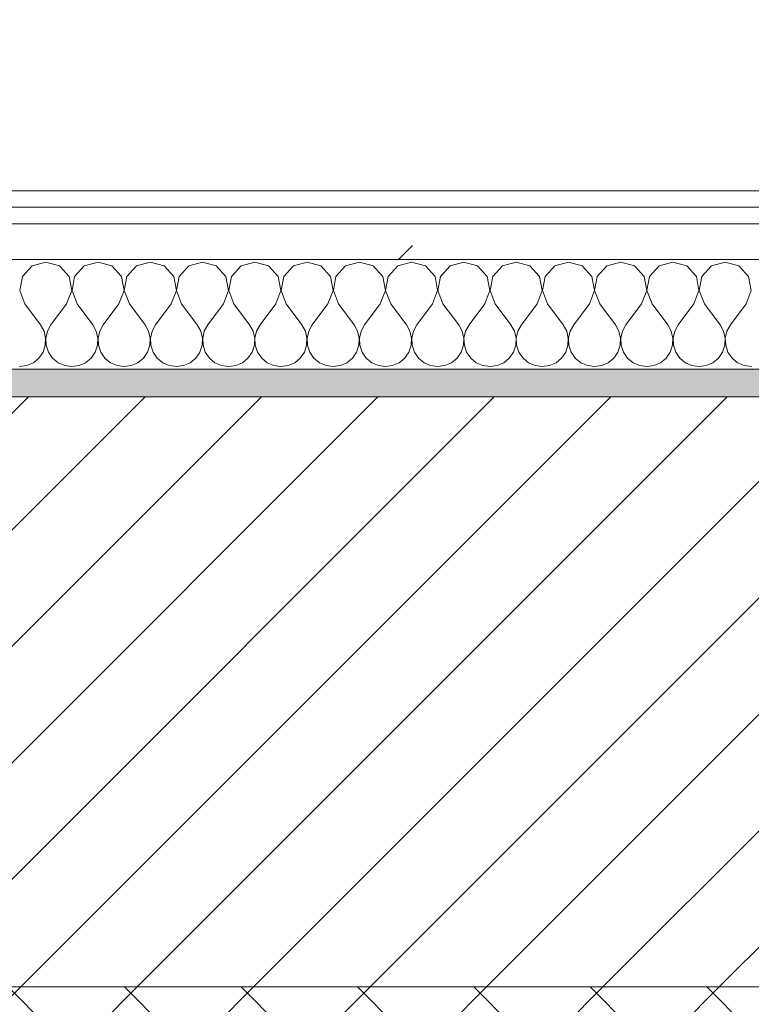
# Model space of a CAD drawing. Header units: millimetres. Extents: x -40968 to 11883, y -17757 to 4746.
# Tile 116 of 227: x -11771 to -11505, y -1425 to -1067. Entities that reach past the tile are written whole.
import ezdxf

# ---------------------------------------------------------------- set-up
doc = ezdxf.new("R2010")
doc.units = ezdxf.units.MM
doc.header["$MEASUREMENT"] = 0
doc.linetypes.add('Wipeout_Contour', pattern=[1000, 0, -1000])
for name, color, linetype in [('12_FAÇ_Façana', 7, 'Continuous'), ('Nuevo_06_COT_Generals', 7, 'Continuous'), ('Nuevo_08_E_Envans secs', 7, 'Continuous')]:
    doc.layers.add(name, color=color, linetype=linetype)
for name, color, linetype, lineweight, true_color in [('12_FAÇ_Façana_Pluma_Nº__174', 7, 'Continuous', 13, 0xe4ad2c), ('12_FAÇ_Façana_Pluma_Nº__176', 7, 'Continuous', 15, 0x93a0c6), ('Nuevo_08_E_Envans secs_Pluma_Nº__102', 7, 'Continuous', 5, 0xcccccc), ('Nuevo_08_E_Envans secs_Pluma_Nº__171', 171, 'Continuous', 13, 0xaaaaff), ('Nuevo_08_E_Envans secs_Pluma_Nº__177', 7, 'Continuous', 15, 0xf7e046)]:
    doc.layers.add(name, color=color, linetype=linetype, lineweight=lineweight, true_color=true_color)
for name, color, linetype, lineweight in [('12_FAÇ_Façana_Pluma_Nº__2', 8, 'Continuous', 5), ('12_FAÇ_Façana_Pluma_Nº__7', 7, 'Continuous', 5), ('Nuevo_06_COT_Generals_Pluma_Nº__1', 7, 'Continuous', 5), ('Nuevo_08_E_Envans secs_Pluma_Nº__1', 7, 'Continuous', 5)]:
    doc.layers.add(name, color=color, linetype=linetype, lineweight=lineweight)
doc.styles.add('Estilo_Generado_1', font='txt')
doc.dimstyles.new('Estilo_Generado__2', dxfattribs={"dimtxt": 100, "dimasz": 38, "dimexe": 0.18, "dimexo": 300, "dimgap": 0, "dimtad": 1, "dimlfac": 0.001, "dimzin": 0, "dimdsep": 46, "dimtxsty": 'Estilo_Generado_1', "dimblk": 'ARROWHEAD_2', "dimblk1": 'ARROWHEAD_2', "dimblk2": 'ARROWHEAD_2', "dimcen": 0.09, "dimclrd": 7, "dimclre": 7, "dimclrt": 7, "dimadec": 0, "dimazin": 0, "dimtfac": 1, "dimtdec": 4, "dimtmove": 0, "dimatfit": 3, "dimfxl": 0, "dimtolj": 1, "dimtzin": 0, "dimarcsym": 0})
pattern_1 = [(45, (0, 0), (-183.848, 183.848), [195, -65]), (45, (7e-14, 183.85), (-183.848, 183.848), [195, -65])]

# ---------------------------------------------------------------- blocks, each defined once
blk = doc.blocks.new('Muro_10_1', base_point=(-12935.93, -1193.98))
at = {"layer": '12_FAÇ_Façana_Pluma_Nº__174', "linetype": 'Continuous', "lineweight": 13, "true_color": 0xe4ad2c}
h = blk.add_hatch(dxfattribs=at)
h.set_pattern_fill('SATE_Aislamiento_0001', color=42, style=0, pattern_type=2)
h.set_pattern_definition([(45, (0, 0), (-21.2132, 21.2132), []), (135, (0, 0), (21.2132, 21.2132), [])])
h.paths.add_polyline_path([(-12035.86, -1598.98), (-8781.93, -1598.98), (-8781.93, -1418.98), (-12035.86, -1418.98)])
at = {"layer": '12_FAÇ_Façana_Pluma_Nº__176', "linetype": 'Continuous', "lineweight": 0, "true_color": 0x495063}
blk.add_hatch(color=251, dxfattribs=at).paths.add_polyline_path([(-11995.86, -1203.98), (-8781.93, -1203.98), (-8781.93, -1193.98), (-11995.86, -1193.98)])
at = {"layer": '12_FAÇ_Façana_Pluma_Nº__2', "linetype": 'Continuous', "lineweight": 5}
h = blk.add_hatch(dxfattribs=at)
h.set_pattern_fill('Ceramic_0001', color=8, style=0, pattern_type=2)
h.set_pattern_definition([(45, (0, 0), (-21.2132, 21.2132), [])])
h.paths.add_polyline_path([(-11995.86, -1418.98), (-8781.93, -1418.98), (-8781.93, -1203.98), (-11995.86, -1203.98)])
at = {"layer": '12_FAÇ_Façana_Pluma_Nº__7', "color": 7, "linetype": 'Continuous', "lineweight": 5}
for p, q in [((-8781.93, -1203.98), (-11995.86, -1203.98)), ((-11995.86, -1418.98), (-8781.93, -1418.98))]:
    blk.add_line(p, q, dxfattribs=at)
at = {"layer": '12_FAÇ_Façana_Pluma_Nº__7', "color": 7, "linetype": 'Continuous', "lineweight": 5, "flags": 128}
blk.add_lwpolyline([(-8781.93, -1193.98), (-11995.86, -1193.98)], dxfattribs=at)
blk = doc.blocks.new('*X241')
at = {"layer": 'Nuevo_08_E_Envans secs_Pluma_Nº__102', "color": 254, "linetype": 'Continuous', "lineweight": 5, "true_color": 0xcccccc}
for p, q in [((-11766.91, -1156.35), (-11770.42, -1160.19)), ((-11761.9, -1154.93), (-11766.91, -1156.35)), ((-11756.9, -1156.35), (-11761.9, -1154.93)), ((-11753.39, -1160.19), (-11756.9, -1156.35)), ((-11747.86, -1156.35), (-11751.38, -1160.19)), ((-11742.86, -1154.93), (-11747.86, -1156.35)), ((-11737.85, -1156.35), (-11742.86, -1154.93)), ((-11734.34, -1160.19), (-11737.85, -1156.35)), ((-11728.82, -1156.35), (-11732.33, -1160.19)), ((-11723.81, -1154.93), (-11728.82, -1156.35)), ((-11718.8, -1156.35), (-11723.81, -1154.93)), ((-11715.29, -1160.19), (-11718.8, -1156.35)), ((-11709.77, -1156.35), (-11713.28, -1160.19)), ((-11704.76, -1154.93), (-11709.77, -1156.35)), ((-11699.75, -1156.35), (-11704.76, -1154.93)), ((-11696.24, -1160.19), (-11699.75, -1156.35)), ((-11690.72, -1156.35), (-11694.23, -1160.19)), ((-11685.71, -1154.93), (-11690.72, -1156.35)), ((-11680.71, -1156.35), (-11685.71, -1154.93)), ((-11677.2, -1160.19), (-11680.71, -1156.35)), ((-11671.67, -1156.35), (-11675.19, -1160.19)), ((-11666.67, -1154.93), (-11671.67, -1156.35)), ((-11661.66, -1156.35), (-11666.67, -1154.93)), ((-11658.15, -1160.19), (-11661.66, -1156.35)), ((-11652.63, -1156.35), (-11656.14, -1160.19)), ((-11647.62, -1154.93), (-11652.63, -1156.35)), ((-11642.61, -1156.35), (-11647.62, -1154.93)), ((-11639.1, -1160.19), (-11642.61, -1156.35)), ((-11633.58, -1156.35), (-11637.09, -1160.19)), ((-11628.57, -1154.93), (-11633.58, -1156.35)), ((-11623.56, -1156.35), (-11628.57, -1154.93)), ((-11620.05, -1160.19), (-11623.56, -1156.35)), ((-11614.53, -1156.35), (-11618.04, -1160.19)), ((-11609.52, -1154.93), (-11614.53, -1156.35)), ((-11604.52, -1156.35), (-11609.52, -1154.93)), ((-11601.01, -1160.19), (-11604.52, -1156.35)), ((-11595.48, -1156.35), (-11598.99, -1160.19)), ((-11590.48, -1154.93), (-11595.48, -1156.35)), ((-11585.47, -1156.35), (-11590.48, -1154.93)), ((-11581.96, -1160.19), (-11585.47, -1156.35)), ((-11576.44, -1156.35), (-11579.95, -1160.19)), ((-11571.43, -1154.93), (-11576.44, -1156.35)), ((-11566.42, -1156.35), (-11571.43, -1154.93)), ((-11562.91, -1160.19), (-11566.42, -1156.35)), ((-11557.39, -1156.35), (-11560.9, -1160.19)), ((-11552.38, -1154.93), (-11557.39, -1156.35)), ((-11547.37, -1156.35), (-11552.38, -1154.93)), ((-11543.86, -1160.19), (-11547.37, -1156.35)), ((-11538.34, -1156.35), (-11541.85, -1160.19)), ((-11533.33, -1154.93), (-11538.34, -1156.35)), ((-11528.33, -1156.35), (-11533.33, -1154.93)), ((-11524.81, -1160.19), (-11528.33, -1156.35)), ((-11519.29, -1156.35), (-11522.8, -1160.19)), ((-11514.29, -1154.93), (-11519.29, -1156.35)), ((-11509.28, -1156.35), (-11514.29, -1154.93)), ((-11505.77, -1160.19), (-11509.28, -1156.35)), ((-11770.42, -1160.19), (-11771.39, -1165.31)), ((-11752.42, -1165.31), (-11753.39, -1160.19)), ((-11751.38, -1160.19), (-11752.34, -1165.31)), ((-11733.37, -1165.31), (-11734.34, -1160.19)), ((-11732.33, -1160.19), (-11733.29, -1165.31)), ((-11714.32, -1165.31), (-11715.29, -1160.19)), ((-11713.28, -1160.19), (-11714.25, -1165.31)), ((-11695.28, -1165.31), (-11696.24, -1160.19)), ((-11694.23, -1160.19), (-11695.2, -1165.31)), ((-11676.23, -1165.31), (-11677.2, -1160.19)), ((-11675.19, -1160.19), (-11676.15, -1165.31)), ((-11657.18, -1165.31), (-11658.15, -1160.19)), ((-11656.14, -1160.19), (-11657.1, -1165.31)), ((-11638.13, -1165.31), (-11639.1, -1160.19)), ((-11637.09, -1160.19), (-11638.06, -1165.31)), ((-11619.09, -1165.31), (-11620.05, -1160.19)), ((-11618.04, -1160.19), (-11619.01, -1165.31)), ((-11600.04, -1165.31), (-11601.01, -1160.19)), ((-11598.99, -1160.19), (-11599.96, -1165.31)), ((-11580.99, -1165.31), (-11581.96, -1160.19)), ((-11579.95, -1160.19), (-11580.91, -1165.31)), ((-11561.94, -1165.31), (-11562.91, -1160.19)), ((-11560.9, -1160.19), (-11561.87, -1165.31)), ((-11542.9, -1165.31), (-11543.86, -1160.19)), ((-11541.85, -1160.19), (-11542.82, -1165.31)), ((-11523.85, -1165.31), (-11524.81, -1160.19)), ((-11522.8, -1160.19), (-11523.77, -1165.31)), ((-11504.8, -1165.31), (-11505.77, -1160.19)), ((-11771.39, -1165.31), (-11769.52, -1170.17)), ((-11754.29, -1170.17), (-11752.42, -1165.31)), ((-11752.34, -1165.31), (-11750.48, -1170.17)), ((-11735.24, -1170.17), (-11733.37, -1165.31)), ((-11733.29, -1165.31), (-11731.43, -1170.17)), ((-11716.19, -1170.17), (-11714.32, -1165.31)), ((-11714.25, -1165.31), (-11712.38, -1170.17)), ((-11697.14, -1170.17), (-11695.28, -1165.31)), ((-11695.2, -1165.31), (-11693.33, -1170.17)), ((-11678.1, -1170.17), (-11676.23, -1165.31)), ((-11676.15, -1165.31), (-11674.29, -1170.17)), ((-11659.05, -1170.17), (-11657.18, -1165.31)), ((-11657.1, -1165.31), (-11655.24, -1170.17)), ((-11640, -1170.17), (-11638.13, -1165.31)), ((-11638.06, -1165.31), (-11636.19, -1170.17)), ((-11620.95, -1170.17), (-11619.09, -1165.31)), ((-11619.01, -1165.31), (-11617.14, -1170.17)), ((-11601.9, -1170.17), (-11600.04, -1165.31)), ((-11599.96, -1165.31), (-11598.1, -1170.17)), ((-11582.86, -1170.17), (-11580.99, -1165.31)), ((-11580.91, -1165.31), (-11579.05, -1170.17)), ((-11563.81, -1170.17), (-11561.94, -1165.31)), ((-11561.87, -1165.31), (-11560, -1170.17)), ((-11544.76, -1170.17), (-11542.9, -1165.31)), ((-11542.82, -1165.31), (-11540.95, -1170.17)), ((-11525.71, -1170.17), (-11523.85, -1165.31)), ((-11523.77, -1165.31), (-11521.9, -1170.17)), ((-11506.67, -1170.17), (-11504.8, -1165.31)), ((-11769.52, -1170.17), (-11763.81, -1177.79)), ((-11754.29, -1170.17), (-11760, -1177.79)), ((-11750.48, -1170.17), (-11744.76, -1177.79)), ((-11735.24, -1170.17), (-11740.95, -1177.79)), ((-11731.43, -1170.17), (-11725.71, -1177.79)), ((-11716.19, -1170.17), (-11721.9, -1177.79)), ((-11712.38, -1170.17), (-11706.67, -1177.79)), ((-11697.14, -1170.17), (-11702.86, -1177.79)), ((-11693.33, -1170.17), (-11687.62, -1177.79)), ((-11678.1, -1170.17), (-11683.81, -1177.79)), ((-11674.29, -1170.17), (-11668.57, -1177.79)), ((-11659.05, -1170.17), (-11664.76, -1177.79)), ((-11655.24, -1170.17), (-11649.52, -1177.79)), ((-11640, -1170.17), (-11645.71, -1177.79)), ((-11636.19, -1170.17), (-11630.48, -1177.79)), ((-11620.95, -1170.17), (-11626.67, -1177.79)), ((-11617.14, -1170.17), (-11611.43, -1177.79)), ((-11601.9, -1170.17), (-11607.62, -1177.79)), ((-11598.1, -1170.17), (-11592.38, -1177.79)), ((-11582.86, -1170.17), (-11588.57, -1177.79)), ((-11579.05, -1170.17), (-11573.33, -1177.79)), ((-11563.81, -1170.17), (-11569.52, -1177.79)), ((-11560, -1170.17), (-11554.29, -1177.79)), ((-11544.76, -1170.17), (-11550.48, -1177.79)), ((-11540.95, -1170.17), (-11535.24, -1177.79)), ((-11525.71, -1170.17), (-11531.43, -1177.79)), ((-11521.9, -1170.17), (-11516.19, -1177.79)), ((-11506.67, -1170.17), (-11512.38, -1177.79)), ((-11762.54, -1180.08), (-11763.81, -1177.79)), ((-11760, -1177.79), (-11761.27, -1180.08)), ((-11743.49, -1180.08), (-11744.76, -1177.79)), ((-11740.95, -1177.79), (-11742.22, -1180.08)), ((-11724.44, -1180.08), (-11725.71, -1177.79)), ((-11721.9, -1177.79), (-11723.18, -1180.08)), ((-11705.4, -1180.08), (-11706.67, -1177.79)), ((-11702.86, -1177.79), (-11704.13, -1180.08)), ((-11686.35, -1180.08), (-11687.62, -1177.79)), ((-11683.81, -1177.79), (-11685.08, -1180.08)), ((-11667.3, -1180.08), (-11668.57, -1177.79)), ((-11664.76, -1177.79), (-11666.03, -1180.08)), ((-11648.25, -1180.08), (-11649.52, -1177.79)), ((-11645.71, -1177.79), (-11646.99, -1180.08)), ((-11629.2, -1180.08), (-11630.48, -1177.79)), ((-11626.67, -1177.79), (-11627.94, -1180.08)), ((-11610.16, -1180.08), (-11611.43, -1177.79)), ((-11607.62, -1177.79), (-11608.89, -1180.08)), ((-11591.11, -1180.08), (-11592.38, -1177.79)), ((-11588.57, -1177.79), (-11589.84, -1180.08)), ((-11572.06, -1180.08), (-11573.33, -1177.79)), ((-11569.52, -1177.79), (-11570.8, -1180.08)), ((-11553.01, -1180.08), (-11554.29, -1177.79)), ((-11550.48, -1177.79), (-11551.75, -1180.08)), ((-11533.97, -1180.08), (-11535.24, -1177.79)), ((-11531.43, -1177.79), (-11532.7, -1180.08)), ((-11514.92, -1180.08), (-11516.19, -1177.79)), ((-11512.38, -1177.79), (-11513.65, -1180.08)), ((-11761.94, -1182.64), (-11762.54, -1180.08)), ((-11762.07, -1185.27), (-11761.94, -1182.64)), ((-11761.27, -1180.08), (-11761.87, -1182.64)), ((-11761.87, -1182.64), (-11761.74, -1185.27)), ((-11742.9, -1182.64), (-11743.49, -1180.08)), ((-11743.02, -1185.27), (-11742.9, -1182.64)), ((-11742.22, -1180.08), (-11742.82, -1182.64)), ((-11742.82, -1182.64), (-11742.69, -1185.27)), ((-11723.85, -1182.64), (-11724.44, -1180.08)), ((-11723.98, -1185.27), (-11723.85, -1182.64)), ((-11723.18, -1180.08), (-11723.77, -1182.64)), ((-11723.77, -1182.64), (-11723.64, -1185.27)), ((-11704.8, -1182.64), (-11705.4, -1180.08)), ((-11704.93, -1185.27), (-11704.8, -1182.64)), ((-11704.13, -1180.08), (-11704.72, -1182.64)), ((-11704.72, -1182.64), (-11704.6, -1185.27)), ((-11685.75, -1182.64), (-11686.35, -1180.08)), ((-11685.88, -1185.27), (-11685.75, -1182.64)), ((-11685.08, -1180.08), (-11685.68, -1182.64)), ((-11685.68, -1182.64), (-11685.55, -1185.27)), ((-11666.71, -1182.64), (-11667.3, -1180.08)), ((-11666.83, -1185.27), (-11666.71, -1182.64)), ((-11666.03, -1180.08), (-11666.63, -1182.64)), ((-11666.63, -1182.64), (-11666.5, -1185.27)), ((-11647.66, -1182.64), (-11648.25, -1180.08)), ((-11647.78, -1185.27), (-11647.66, -1182.64)), ((-11646.99, -1180.08), (-11647.58, -1182.64)), ((-11647.58, -1182.64), (-11647.45, -1185.27)), ((-11628.61, -1182.64), (-11629.2, -1180.08)), ((-11628.74, -1185.27), (-11628.61, -1182.64)), ((-11627.94, -1180.08), (-11628.53, -1182.64)), ((-11628.53, -1182.64), (-11628.41, -1185.27)), ((-11609.56, -1182.64), (-11610.16, -1180.08)), ((-11609.69, -1185.27), (-11609.56, -1182.64)), ((-11608.89, -1180.08), (-11609.49, -1182.64)), ((-11609.49, -1182.64), (-11609.36, -1185.27)), ((-11590.51, -1182.64), (-11591.11, -1180.08)), ((-11590.64, -1185.27), (-11590.51, -1182.64)), ((-11589.84, -1180.08), (-11590.44, -1182.64)), ((-11590.44, -1182.64), (-11590.31, -1185.27)), ((-11571.47, -1182.64), (-11572.06, -1180.08)), ((-11571.59, -1185.27), (-11571.47, -1182.64)), ((-11570.8, -1180.08), (-11571.39, -1182.64)), ((-11571.39, -1182.64), (-11571.26, -1185.27)), ((-11552.42, -1182.64), (-11553.01, -1180.08)), ((-11552.55, -1185.27), (-11552.42, -1182.64)), ((-11551.75, -1180.08), (-11552.34, -1182.64)), ((-11552.34, -1182.64), (-11552.22, -1185.27)), ((-11533.37, -1182.64), (-11533.97, -1180.08)), ((-11533.5, -1185.27), (-11533.37, -1182.64)), ((-11532.7, -1180.08), (-11533.29, -1182.64)), ((-11533.29, -1182.64), (-11533.17, -1185.27)), ((-11514.32, -1182.64), (-11514.92, -1180.08)), ((-11514.45, -1185.27), (-11514.32, -1182.64)), ((-11513.65, -1180.08), (-11514.25, -1182.64)), ((-11514.25, -1182.64), (-11514.12, -1185.27)), ((-11762.91, -1187.76), (-11762.07, -1185.27)), ((-11761.74, -1185.27), (-11760.9, -1187.76)), ((-11743.86, -1187.76), (-11743.02, -1185.27)), ((-11742.69, -1185.27), (-11741.85, -1187.76)), ((-11724.81, -1187.76), (-11723.98, -1185.27)), ((-11723.64, -1185.27), (-11722.8, -1187.76)), ((-11705.77, -1187.76), (-11704.93, -1185.27)), ((-11704.6, -1185.27), (-11703.76, -1187.76)), ((-11686.72, -1187.76), (-11685.88, -1185.27)), ((-11685.55, -1185.27), (-11684.71, -1187.76)), ((-11667.67, -1187.76), (-11666.83, -1185.27)), ((-11666.5, -1185.27), (-11665.66, -1187.76)), ((-11648.62, -1187.76), (-11647.78, -1185.27)), ((-11647.45, -1185.27), (-11646.61, -1187.76)), ((-11629.58, -1187.76), (-11628.74, -1185.27)), ((-11628.41, -1185.27), (-11627.57, -1187.76)), ((-11610.53, -1187.76), (-11609.69, -1185.27)), ((-11609.36, -1185.27), (-11608.52, -1187.76)), ((-11591.48, -1187.76), (-11590.64, -1185.27)), ((-11590.31, -1185.27), (-11589.47, -1187.76)), ((-11572.43, -1187.76), (-11571.59, -1185.27)), ((-11571.26, -1185.27), (-11570.42, -1187.76)), ((-11553.39, -1187.76), (-11552.55, -1185.27)), ((-11552.22, -1185.27), (-11551.38, -1187.76)), ((-11534.34, -1187.76), (-11533.5, -1185.27)), ((-11533.17, -1185.27), (-11532.33, -1187.76)), ((-11515.29, -1187.76), (-11514.45, -1185.27)), ((-11514.12, -1185.27), (-11513.28, -1187.76)), ((-11766.42, -1191.6), (-11764.4, -1189.92)), ((-11764.4, -1189.92), (-11762.91, -1187.76)), ((-11760.9, -1187.76), (-11759.41, -1189.92)), ((-11759.41, -1189.92), (-11757.39, -1191.6)), ((-11747.37, -1191.6), (-11745.35, -1189.92)), ((-11745.35, -1189.92), (-11743.86, -1187.76)), ((-11741.85, -1187.76), (-11740.36, -1189.92)), ((-11740.36, -1189.92), (-11738.34, -1191.6)), ((-11728.33, -1191.6), (-11726.3, -1189.92)), ((-11726.3, -1189.92), (-11724.81, -1187.76)), ((-11722.8, -1187.76), (-11721.32, -1189.92)), ((-11721.32, -1189.92), (-11719.29, -1191.6)), ((-11709.28, -1191.6), (-11707.26, -1189.92)), ((-11707.26, -1189.92), (-11705.77, -1187.76)), ((-11703.76, -1187.76), (-11702.27, -1189.92)), ((-11702.27, -1189.92), (-11700.25, -1191.6)), ((-11690.23, -1191.6), (-11688.21, -1189.92)), ((-11688.21, -1189.92), (-11686.72, -1187.76)), ((-11684.71, -1187.76), (-11683.22, -1189.92)), ((-11683.22, -1189.92), (-11681.2, -1191.6)), ((-11671.18, -1191.6), (-11669.16, -1189.92)), ((-11669.16, -1189.92), (-11667.67, -1187.76)), ((-11665.66, -1187.76), (-11664.17, -1189.92)), ((-11664.17, -1189.92), (-11662.15, -1191.6)), ((-11652.14, -1191.6), (-11650.11, -1189.92)), ((-11650.11, -1189.92), (-11648.62, -1187.76)), ((-11646.61, -1187.76), (-11645.13, -1189.92)), ((-11645.13, -1189.92), (-11643.1, -1191.6)), ((-11633.09, -1191.6), (-11631.06, -1189.92)), ((-11631.06, -1189.92), (-11629.58, -1187.76)), ((-11627.57, -1187.76), (-11626.08, -1189.92)), ((-11626.08, -1189.92), (-11624.05, -1191.6)), ((-11614.04, -1191.6), (-11612.02, -1189.92)), ((-11612.02, -1189.92), (-11610.53, -1187.76)), ((-11608.52, -1187.76), (-11607.03, -1189.92)), ((-11607.03, -1189.92), (-11605.01, -1191.6)), ((-11594.99, -1191.6), (-11592.97, -1189.92)), ((-11592.97, -1189.92), (-11591.48, -1187.76)), ((-11589.47, -1187.76), (-11587.98, -1189.92)), ((-11587.98, -1189.92), (-11585.96, -1191.6)), ((-11575.95, -1191.6), (-11573.92, -1189.92)), ((-11573.92, -1189.92), (-11572.43, -1187.76)), ((-11570.42, -1187.76), (-11568.94, -1189.92)), ((-11568.94, -1189.92), (-11566.91, -1191.6)), ((-11556.9, -1191.6), (-11554.87, -1189.92)), ((-11554.87, -1189.92), (-11553.39, -1187.76)), ((-11551.38, -1187.76), (-11549.89, -1189.92)), ((-11549.89, -1189.92), (-11547.86, -1191.6)), ((-11537.85, -1191.6), (-11535.83, -1189.92)), ((-11535.83, -1189.92), (-11534.34, -1187.76)), ((-11532.33, -1187.76), (-11530.84, -1189.92)), ((-11530.84, -1189.92), (-11528.82, -1191.6)), ((-11518.8, -1191.6), (-11516.78, -1189.92)), ((-11516.78, -1189.92), (-11515.29, -1187.76)), ((-11513.28, -1187.76), (-11511.79, -1189.92)), ((-11511.79, -1189.92), (-11509.77, -1191.6)), ((-11771.43, -1193.02), (-11768.83, -1192.66)), ((-11768.83, -1192.66), (-11766.42, -1191.6)), ((-11757.39, -1191.6), (-11754.98, -1192.66)), ((-11754.98, -1192.66), (-11752.38, -1193.02)), ((-11752.38, -1193.02), (-11749.78, -1192.66)), ((-11749.78, -1192.66), (-11747.37, -1191.6)), ((-11738.34, -1191.6), (-11735.94, -1192.66)), ((-11735.94, -1192.66), (-11733.33, -1193.02)), ((-11733.33, -1193.02), (-11730.73, -1192.66)), ((-11730.73, -1192.66), (-11728.33, -1191.6)), ((-11719.29, -1191.6), (-11716.89, -1192.66)), ((-11716.89, -1192.66), (-11714.29, -1193.02)), ((-11714.29, -1193.02), (-11711.68, -1192.66)), ((-11711.68, -1192.66), (-11709.28, -1191.6)), ((-11700.25, -1191.6), (-11697.84, -1192.66)), ((-11697.84, -1192.66), (-11695.24, -1193.02)), ((-11695.24, -1193.02), (-11692.64, -1192.66)), ((-11692.64, -1192.66), (-11690.23, -1191.6)), ((-11681.2, -1191.6), (-11678.79, -1192.66)), ((-11678.79, -1192.66), (-11676.19, -1193.02)), ((-11676.19, -1193.02), (-11673.59, -1192.66)), ((-11673.59, -1192.66), (-11671.18, -1191.6)), ((-11662.15, -1191.6), (-11659.75, -1192.66)), ((-11659.75, -1192.66), (-11657.14, -1193.02)), ((-11657.14, -1193.02), (-11654.54, -1192.66)), ((-11654.54, -1192.66), (-11652.14, -1191.6)), ((-11643.1, -1191.6), (-11640.7, -1192.66)), ((-11640.7, -1192.66), (-11638.1, -1193.02)), ((-11638.1, -1193.02), (-11635.49, -1192.66)), ((-11635.49, -1192.66), (-11633.09, -1191.6)), ((-11624.05, -1191.6), (-11621.65, -1192.66)), ((-11621.65, -1192.66), (-11619.05, -1193.02)), ((-11619.05, -1193.02), (-11616.45, -1192.66)), ((-11616.45, -1192.66), (-11614.04, -1191.6)), ((-11605.01, -1191.6), (-11602.6, -1192.66)), ((-11602.6, -1192.66), (-11600, -1193.02)), ((-11600, -1193.02), (-11597.4, -1192.66)), ((-11597.4, -1192.66), (-11594.99, -1191.6)), ((-11585.96, -1191.6), (-11583.55, -1192.66)), ((-11583.55, -1192.66), (-11580.95, -1193.02)), ((-11580.95, -1193.02), (-11578.35, -1192.66)), ((-11578.35, -1192.66), (-11575.95, -1191.6)), ((-11566.91, -1191.6), (-11564.51, -1192.66)), ((-11564.51, -1192.66), (-11561.9, -1193.02)), ((-11561.9, -1193.02), (-11559.3, -1192.66)), ((-11559.3, -1192.66), (-11556.9, -1191.6)), ((-11547.86, -1191.6), (-11545.46, -1192.66)), ((-11545.46, -1192.66), (-11542.86, -1193.02)), ((-11542.86, -1193.02), (-11540.25, -1192.66)), ((-11540.25, -1192.66), (-11537.85, -1191.6)), ((-11528.82, -1191.6), (-11526.41, -1192.66)), ((-11526.41, -1192.66), (-11523.81, -1193.02)), ((-11523.81, -1193.02), (-11521.21, -1192.66)), ((-11521.21, -1192.66), (-11518.8, -1191.6)), ((-11509.77, -1191.6), (-11507.36, -1192.66)), ((-11507.36, -1192.66), (-11504.76, -1193.02))]:
    blk.add_line(p, q, dxfattribs=at)
blk = doc.blocks.new('Muro_94_1', base_point=(-8781.93, -1193.98))
at = {"layer": 'Nuevo_08_E_Envans secs_Pluma_Nº__1', "color": 7, "linetype": 'Continuous', "lineweight": 5, "flags": 128}
blk.add_lwpolyline([(-12035.86, -1193.98), (-8781.93, -1193.98)], dxfattribs=at)
at = {"color": 254, "linetype": 'Wipeout_Contour', "lineweight": 0, "ltscale": 41757.661054}
blk.add_wipeout([(-11970.86, -1134.98), (-8781.93, -1134.98), (-8781.93, -1128.98), (-11970.86, -1128.98)], dxfattribs=at).dxf.layer = 'Nuevo_08_E_Envans secs'
at = {"color": 254, "linetype": 'Wipeout_Contour', "lineweight": 0, "ltscale": 41788.485381}
blk.add_wipeout([(-11982.86, -1153.98), (-8781.93, -1153.98), (-8781.93, -1140.98), (-11982.86, -1140.98)], dxfattribs=at).dxf.layer = 'Nuevo_08_E_Envans secs'
at = {"layer": 'Nuevo_08_E_Envans secs_Pluma_Nº__171', "linetype": 'Continuous', "lineweight": 13, "true_color": 0xaaaaff}
h = blk.add_hatch(dxfattribs=at)
h.set_pattern_fill('Panellat_HPL_0001', color=161, style=0, pattern_type=2)
h.set_pattern_definition(pattern_1)
h.paths.add_polyline_path([(-11970.86, -1134.98), (-8781.93, -1134.98), (-8781.93, -1128.98), (-11970.86, -1128.98)])
at = {"layer": 'Nuevo_08_E_Envans secs_Pluma_Nº__177', "linetype": 'Continuous', "lineweight": 15, "true_color": 0xf7e046}
h = blk.add_hatch(dxfattribs=at)
h.set_pattern_fill('Panellat_HPL_0001', color=53, style=0, pattern_type=2)
h.set_pattern_definition(pattern_1)
h.paths.add_polyline_path([(-11982.86, -1153.98), (-8781.93, -1153.98), (-8781.93, -1140.98), (-11982.86, -1140.98)])
at = {"layer": 'Nuevo_08_E_Envans secs_Pluma_Nº__1', "color": 7, "linetype": 'Continuous', "lineweight": 5}
for p, q in [((-8781.93, -1134.98), (-11976.86, -1134.98)), ((-8781.93, -1140.98), (-11982.86, -1140.98)), ((-8781.93, -1153.98), (-11995.86, -1153.98))]:
    blk.add_line(p, q, dxfattribs=at)
at = {"layer": 'Nuevo_08_E_Envans secs_Pluma_Nº__1', "color": 7, "linetype": 'Continuous', "lineweight": 5, "flags": 128}
blk.add_lwpolyline([(-8781.93, -1128.98), (-11970.86, -1128.98)], dxfattribs=at)
at = {"layer": 'Nuevo_08_E_Envans secs', "color": 7, "lineweight": 20}
blk.add_blockref('*X241', (0, 0), dxfattribs=at)
blk = doc.blocks.new('*D668')
at = {"layer": 'Nuevo_06_COT_Generals_Pluma_Nº__1', "color": 7, "linetype": 'Continuous', "lineweight": 5}
for p, q in [((-10657.53, 1963.55), (-10657.53, 1988)), ((-10632.53, 1949.12), (-10682.53, 1977.99)), ((-10620.03, 1963.55), (-11182.84, 1963.55)), ((-10657.53, -1193.98), (-10657.53, 1963.55)), ((-10682.53, -1179.54), (-10632.53, -1208.41)), ((-10620.03, -1193.98), (-11735.86, -1193.98)), ((-10657.53, -1218.43), (-10657.53, -1193.98))]:
    blk.add_line(p, q, dxfattribs=at)
at = {"layer": 'Nuevo_06_COT_Generals_Pluma_Nº__1', "color": 7, "lineweight": 5, "insert": (-10677.53, 247.4), "char_height": 100, "attachment_point": 7, "rotation": 90, "style": 'Estilo_Generado_1'}
blk.add_mtext('\\A1;{\\pql;\\fGotham Book|b0|i0|c0|p0;\\W1.000000;3,16}', dxfattribs=at)
blk = doc.blocks.new('ARROWHEAD_2')
at = {"color": 0, "linetype": 'Continuous', "lineweight": 0}
for p, q in [((-0.3781, -0.655), (0.3781, 0.655)), ((0, 0), (-1, 0))]:
    blk.add_line(p, q, dxfattribs=at)

msp = doc.modelspace()

# ---------------------------------------------------------------- block references
at = {"layer": '12_FAÇ_Façana', "color": 7, "lineweight": 20}
msp.add_blockref('Muro_10_1', (-12935.931, -1193.976), dxfattribs=at)

# ---------------------------------------------------------------- next in the draw order: block references
at = {"layer": 'Nuevo_08_E_Envans secs', "color": 7, "lineweight": 20}
msp.add_blockref('Muro_94_1', (-8781.931, -1193.976), dxfattribs=at)

# ---------------------------------------------------------------- next in the draw order: dimensions: what is measured, and where the dimension line sits
at = {"layer": 'Nuevo_06_COT_Generals', "color": 7, "linetype": 'Continuous', "lineweight": 5}
dim = msp.add_linear_dim(base=(-10657.534, 1963.555), p1=(-12035.86, -1193.976), p2=(-11482.835, 1963.555), angle=90, dimstyle='Estilo_Generado__2', dxfattribs=at)
dim.commit()
dim.dimension.update_dxf_attribs({"geometry": '*D668', "text_midpoint": (-10727.534, 376.862), "dimtype": 160, "text_rotation": 90})

doc.saveas('drawing.dxf')
